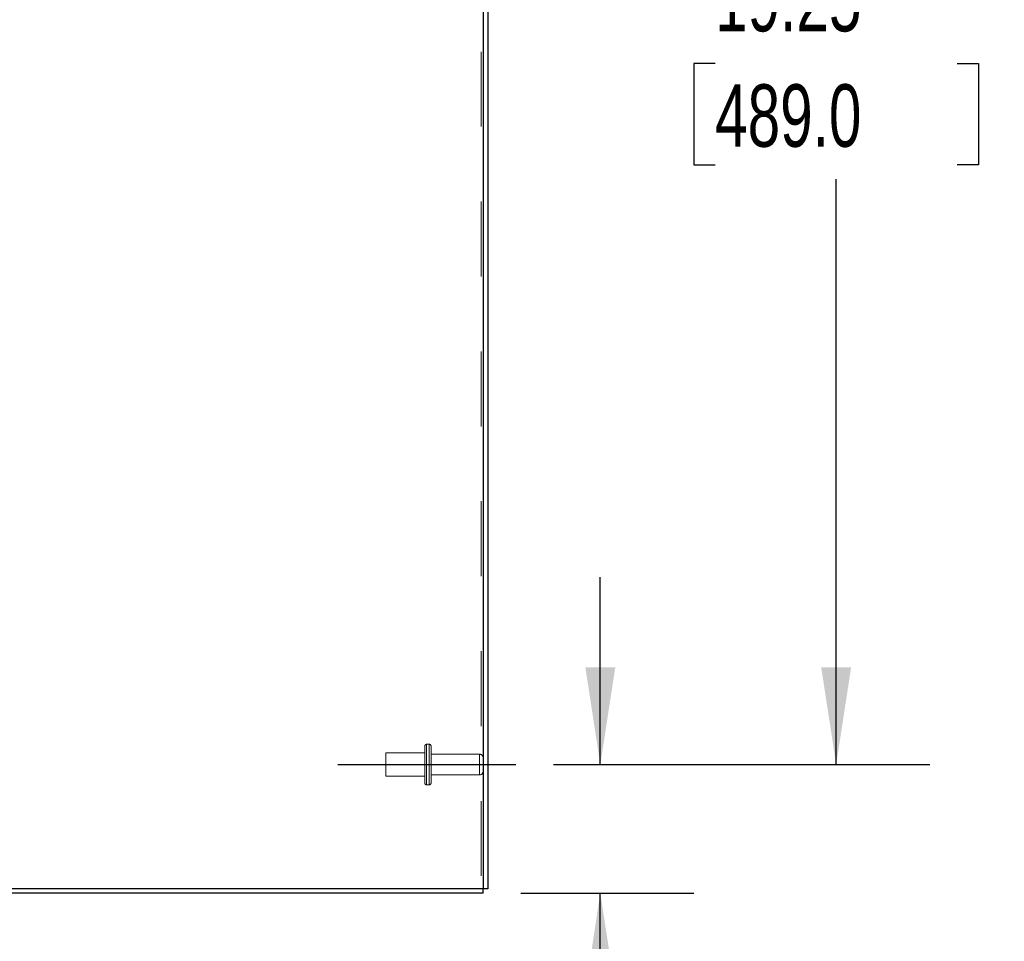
# Model space of a CAD drawing. Header units: inches. Extents: x 0.2 to 10.7, y 0.2 to 7.9.
# Tile 88 of 105: x 6.5 to 7.8, y 2.8 to 4.1. Entities that reach past the tile are written whole.
import ezdxf

# ---------------------------------------------------------------- set-up
doc = ezdxf.new("R2010")
doc.units = ezdxf.units.IN
doc.header["$MEASUREMENT"] = 0
doc.linetypes.add('CENTERX2', pattern=[0.8, 0.5, -0.1, 0.1, -0.1])
doc.linetypes.add('HIDDEN', pattern=[0.075, 0.05, -0.025])
doc.layers.add('CENTER', color=40, linetype='CENTERX2')
doc.layers.add('DIMENSIONS', color=140, linetype='Continuous')
doc.styles.add('SLDTEXTSTYLE0', font='TXT', dxfattribs={"width": 0.7})
doc.dimstyles.new('SLDDIMSTYLE0', dxfattribs={"dimtxt": 0.084961, "dimasz": 0.13, "dimexe": 0, "dimexo": 0.0625, "dimgap": 0.02124, "dimtad": 0, "dimtih": 1, "dimtoh": 1, "dimlfac": 12, "dimrnd": 1e-09, "dimzin": 12, "dimdsep": 46, "dimtxsty": 'SLDTEXTSTYLE0', "dimsah": 1, "dimcen": 0.09, "dimadec": 0, "dimazin": 3, "dimtfac": 1, "dimtofl": 0, "dimtmove": 0, "dimatfit": 3, "dimfxl": 0, "dimfrac": 2, "dimtolj": 1, "dimtzin": 12, "dimarcsym": 0})
doc.dimstyles.new('SLDDIMSTYLE1', dxfattribs={"dimtxt": 0.084961, "dimasz": 0.13, "dimexe": 0, "dimexo": 0.0625, "dimgap": 0.02124, "dimtad": 0, "dimtih": 1, "dimtoh": 1, "dimlfac": 12, "dimrnd": 1e-09, "dimzin": 12, "dimdsep": 46, "dimtxsty": 'SLDTEXTSTYLE0', "dimsah": 1, "dimcen": 0.09, "dimadec": 0, "dimazin": 3, "dimtfac": 1, "dimtmove": 0, "dimatfit": 0, "dimfxl": 0, "dimfrac": 2, "dimtolj": 1, "dimtzin": 12, "dimarcsym": 0})

# ---------------------------------------------------------------- blocks, each defined once
blk = doc.blocks.new('_D_13')
at = {"layer": 'DIMENSIONS'}
for p, q in [((7.2416, 3.0759), (7.2416, 3.3259)), ((7.1791, 3.0759), (7.3666, 3.0759)), ((7.1354, 2.9042), (7.3666, 2.9042)), ((7.2416, 2.6186), (7.2416, 2.9042)), ((7.3465, 2.6186), (7.2416, 2.6186)), ((7.4997, 2.6186), (7.4712, 2.6186)), ((7.4712, 2.6186), (7.4712, 2.4836)), ((7.7522, 2.6186), (7.7807, 2.6186)), ((7.7807, 2.6186), (7.7807, 2.4836)), ((7.4712, 2.4836), (7.4997, 2.4836)), ((7.7807, 2.4836), (7.7522, 2.4836))]:
    blk.add_line(p, q, dxfattribs=at)
for points in [[(7.2416, 3.0759), (7.2616, 3.2059), (7.2216, 3.2059)], [(7.2416, 2.9042), (7.2216, 2.7742), (7.2616, 2.7742)]]:
    blk.add_solid(points, dxfattribs=at)
at = {"layer": 'DIMENSIONS', "char_height": 0.08333, "attachment_point": 1, "style": 'SLDTEXTSTYLE0'}
for s, insert in [('2.06', (7.4997, 2.7451)), ('52.3', (7.4997, 2.591))]:
    blk.add_mtext(s, dxfattribs=dict(at, insert=insert))
blk = doc.blocks.new('_D_14')
at = {"layer": 'DIMENSIONS'}
for p, q in [((7.1791, 4.6801), (7.6813, 4.6801)), ((7.5563, 4.6801), (7.5563, 4.1654)), ((7.3948, 4.0114), (7.3662, 4.0114)), ((7.3662, 4.0114), (7.3662, 3.8764)), ((7.7179, 4.0114), (7.7464, 4.0114)), ((7.7464, 4.0114), (7.7464, 3.8764)), ((7.3662, 3.8764), (7.3948, 3.8764)), ((7.7464, 3.8764), (7.7179, 3.8764)), ((7.5563, 3.0759), (7.5563, 3.8573)), ((7.1791, 3.0759), (7.6813, 3.0759))]:
    blk.add_line(p, q, dxfattribs=at)
for points in [[(7.5563, 4.6801), (7.5363, 4.5501), (7.5763, 4.5501)], [(7.5563, 3.0759), (7.5763, 3.2059), (7.5363, 3.2059)]]:
    blk.add_solid(points, dxfattribs=at)
at = {"layer": 'DIMENSIONS', "char_height": 0.08333, "attachment_point": 1, "style": 'SLDTEXTSTYLE0'}
for s, insert in [('19.25', (7.3948, 4.1378)), ('489.0', (7.3948, 3.9838))]:
    blk.add_mtext(s, dxfattribs=dict(at, insert=insert))

msp = doc.modelspace()

# ---------------------------------------------------------------- linework, layer by layer
at = {"color": 7, "linetype": 'Continuous', "lineweight": 25}
for p, q in [((7.0914326, 5.2296438), (7.0914326, 2.9101612)), ((7.0854326, 5.2286905), (7.0854326, 2.9101612)), ((7.0854326, 2.9041612), (6.286172, 2.9041612)), ((7.0854326, 2.9101612), (6.2861753, 2.9101612)), ((7.0854326, 2.9041612), (7.0854326, 2.9101612)), ((7.0914326, 2.9101612), (7.0854326, 2.9101612))]:
    msp.add_line(p, q, dxfattribs=at)
at = {"color": 7, "linetype": 'HIDDEN', "lineweight": 18}
for p, q in [((7.0824326, 5.2272916), (7.0824326, 2.9101612)), ((7.0824326, 5.2272916), (7.0824326, 2.9101612)), ((7.0131826, 3.1029945), (7.0098493, 3.1029945)), ((7.0098493, 3.1028462), (7.0098493, 3.0489762)), ((7.0098493, 3.1028462), (7.0098493, 3.0489762)), ((7.0131826, 3.1028462), (7.0131826, 3.0489762)), ((7.0131826, 3.1028462), (7.0131826, 3.0489762)), ((6.9552659, 3.0915362), (6.9552659, 3.0759112)), ((7.0073493, 3.0915362), (6.9552659, 3.0915362)), ((7.0073493, 3.1004945), (7.0073493, 3.0759112)), ((7.0156826, 3.1004945), (7.0156826, 3.0759112)), ((7.0804326, 3.0897445), (7.0156826, 3.0897445)), ((7.0804326, 3.0897059), (7.0804326, 3.0621166)), ((7.0804326, 3.0897059), (7.0804326, 3.0621166)), ((6.9552659, 3.0759112), (6.9552659, 3.0602862)), ((7.0073493, 3.0759112), (7.0073493, 3.0513279)), ((7.0156826, 3.0759112), (7.0156826, 3.0513279)), ((7.0156826, 3.0620779), (7.0804326, 3.0620779)), ((6.9552659, 3.0602862), (7.0073493, 3.0602862)), ((7.0098493, 3.0488279), (7.0131826, 3.0488279))]:
    msp.add_line(p, q, dxfattribs=at)
for centre, radius, start, end in [((7.0098493, 3.1004945), 0.0025, 90, 180), ((7.0131826, 3.1004945), 0.0025, 0, 90), ((7.0804326, 3.0847445), 0.005, 0, 90), ((7.0804326, 3.0670779), 0.005, 270, 0), ((7.0098493, 3.0513279), 0.0025, 180, 270), ((7.0131826, 3.0513279), 0.0025, 270, 0)]:
    msp.add_arc(centre, radius, start, end, dxfattribs=at)
at = {"layer": 'CENTER'}
msp.add_line((6.8911317, 3.0759112), (7.1290629, 3.0759112), dxfattribs=at)

# ---------------------------------------------------------------- dimensions: what is measured, and where the dimension line sits
at = {"layer": 'DIMENSIONS'}
for base, p2, dimstyle, picture, middle in [((7.5563315, 4.6800779), (7.1290629, 4.6800779), 'SLDDIMSTYLE0', '_D_14', (7.5563315, 4.0113915)), ((7.2416028, 2.9041612), (7.0854326, 2.9041612), 'SLDDIMSTYLE1', '_D_13', (7.2416028, 2.6186265))]:
    dim = msp.add_linear_dim(base=base, p1=(7.1290629, 3.0759112), p2=p2, angle=90, dimstyle=dimstyle, dxfattribs=at)
    dim.commit()
    dim.dimension.update_dxf_attribs({"geometry": picture, "text_midpoint": middle, "dimtype": 160})

doc.saveas('drawing.dxf')
